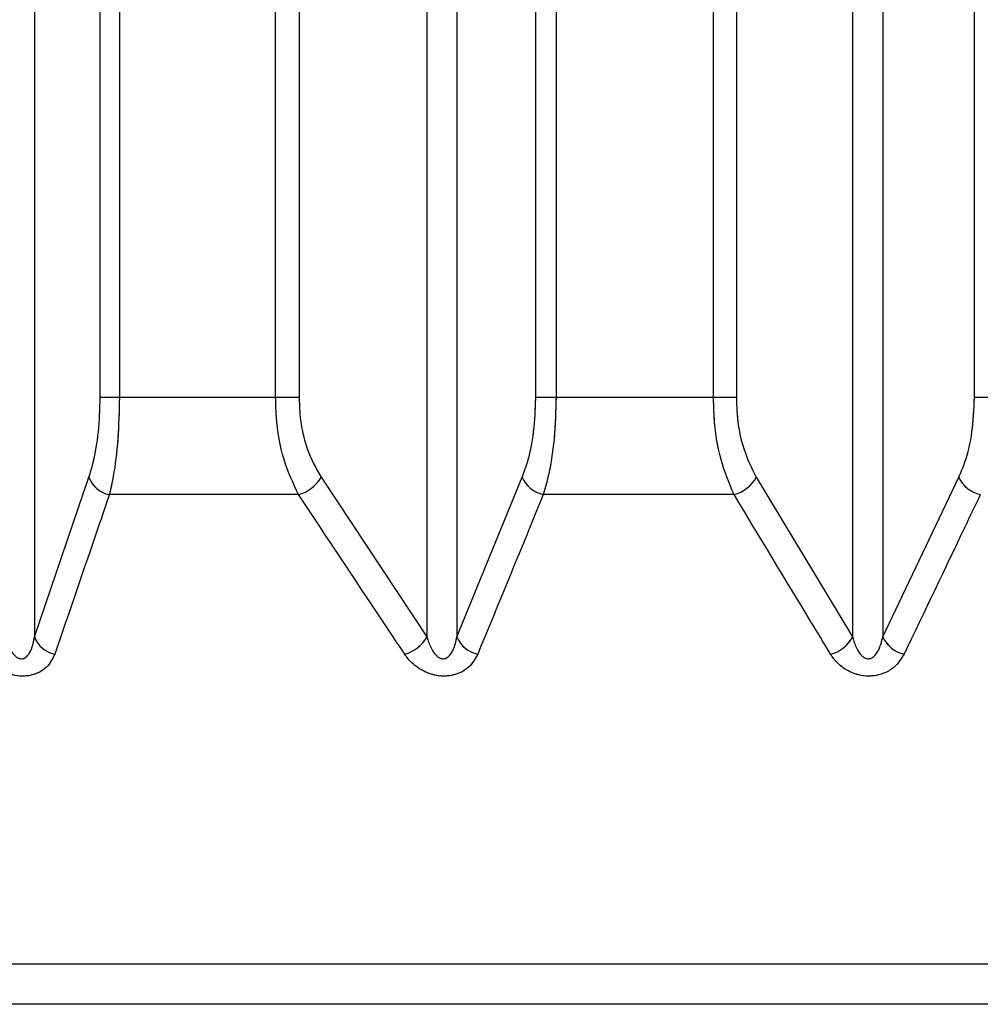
# Paper-space layout 'Dim Drawing' of a CAD drawing. Header units: inches. Extents: x 0.1 to 16.9, y 0.1 to 10.9.
# Tile 35 of 256: x 3.02741 to 3.02869, y 3.66797 to 3.66928. Entities that reach past the tile are written whole.
import ezdxf

# ---------------------------------------------------------------- set-up
doc = ezdxf.new("R2010")
doc.units = ezdxf.units.IN
doc.header["$MEASUREMENT"] = 0
doc.linetypes.add('PHANTOM', pattern=[0.49999999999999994, 0.25, -0.05, 0.05, -0.05, 0.05, -0.05])

psp = doc.layouts.new('Dim Drawing')

# ---------------------------------------------------------------- linework, layer by layer
at = {"color": 7, "linetype": 'Continuous', "lineweight": 25}
for p, q in [((3.027514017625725, 3.668777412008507), (3.027514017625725, 3.6731669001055)), ((3.027539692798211, 3.6731669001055), (3.027539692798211, 3.668777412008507)), ((3.027748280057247, 3.668777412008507), (3.027748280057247, 3.6731669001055)), ((3.027779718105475, 3.6731669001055), (3.027779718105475, 3.668777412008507)), ((3.028095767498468, 3.668777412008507), (3.028095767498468, 3.6731669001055)), ((3.028122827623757, 3.6731669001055), (3.028122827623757, 3.668777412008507)), ((3.028333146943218, 3.668777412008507), (3.028333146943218, 3.6731669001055)), ((3.028363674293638, 3.6731669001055), (3.028363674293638, 3.668777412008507)), ((3.028681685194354, 3.668777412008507), (3.028681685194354, 3.6731669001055)), ((3.027426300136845, 3.672910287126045), (3.027426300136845, 3.668457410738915)), ((3.027950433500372, 3.672910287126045), (3.027950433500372, 3.668457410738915)), ((3.027990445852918, 3.672910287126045), (3.027990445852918, 3.668457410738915)), ((3.028518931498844, 3.672910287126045), (3.028518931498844, 3.668457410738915)), ((3.028559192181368, 3.672910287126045), (3.028559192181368, 3.668457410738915)), ((3.027539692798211, 3.668777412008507), (3.027514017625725, 3.668777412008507)), ((3.027748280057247, 3.668777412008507), (3.027539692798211, 3.668777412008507)), ((3.027779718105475, 3.668777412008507), (3.027748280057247, 3.668777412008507)), ((3.028122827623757, 3.668777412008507), (3.028095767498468, 3.668777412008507)), ((3.028333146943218, 3.668777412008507), (3.028122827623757, 3.668777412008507)), ((3.028363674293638, 3.668777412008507), (3.028333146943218, 3.668777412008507)), ((3.028710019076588, 3.668777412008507), (3.028681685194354, 3.668777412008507)), ((3.027426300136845, 3.668457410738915), (3.02749900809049, 3.66867069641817)), ((3.027808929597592, 3.66867069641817), (3.027950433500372, 3.668457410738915)), ((3.027990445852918, 3.668457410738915), (3.028077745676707, 3.66867069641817)), ((3.028390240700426, 3.66867069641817), (3.028518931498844, 3.668457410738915)), ((3.028559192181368, 3.668457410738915), (3.028660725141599, 3.66867069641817)), ((3.02777897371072, 3.668647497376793), (3.027526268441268, 3.668647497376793)), ((3.028360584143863, 3.668647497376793), (3.028105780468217, 3.668647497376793)), ((3.037615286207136, 3.668020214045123), (3.020604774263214, 3.668020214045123)), ((3.037485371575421, 3.667966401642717), (3.020734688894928, 3.667966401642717))]:
    psp.add_line(p, q, dxfattribs=at)
at = {"color": 7, "linetype": 'PHANTOM', "lineweight": 18}
for p, q in [((3.027514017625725, 3.668777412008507), (3.027514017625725, 3.6731669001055)), ((3.027514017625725, 3.668777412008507), (3.027514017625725, 3.6731669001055)), ((3.027514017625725, 3.668777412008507), (3.027514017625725, 3.6731669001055)), ((3.027539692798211, 3.6731669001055), (3.027539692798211, 3.668777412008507)), ((3.027539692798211, 3.6731669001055), (3.027539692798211, 3.668777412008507)), ((3.027539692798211, 3.6731669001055), (3.027539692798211, 3.668777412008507)), ((3.027748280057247, 3.668777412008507), (3.027748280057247, 3.6731669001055)), ((3.027748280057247, 3.668777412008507), (3.027748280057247, 3.6731669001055)), ((3.027748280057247, 3.668777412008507), (3.027748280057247, 3.6731669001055)), ((3.027779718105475, 3.6731669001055), (3.027779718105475, 3.668777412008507)), ((3.027779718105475, 3.6731669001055), (3.027779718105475, 3.668777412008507)), ((3.027779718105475, 3.6731669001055), (3.027779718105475, 3.668777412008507)), ((3.028095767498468, 3.668777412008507), (3.028095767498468, 3.6731669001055)), ((3.028095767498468, 3.668777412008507), (3.028095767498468, 3.6731669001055)), ((3.028095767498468, 3.668777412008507), (3.028095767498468, 3.6731669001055)), ((3.028122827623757, 3.6731669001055), (3.028122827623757, 3.668777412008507)), ((3.028122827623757, 3.6731669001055), (3.028122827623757, 3.668777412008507)), ((3.028122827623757, 3.6731669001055), (3.028122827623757, 3.668777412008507)), ((3.028333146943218, 3.668777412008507), (3.028333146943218, 3.6731669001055)), ((3.028333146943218, 3.668777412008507), (3.028333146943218, 3.6731669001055)), ((3.028333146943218, 3.668777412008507), (3.028333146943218, 3.6731669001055)), ((3.028363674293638, 3.6731669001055), (3.028363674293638, 3.668777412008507)), ((3.028363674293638, 3.6731669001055), (3.028363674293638, 3.668777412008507)), ((3.028363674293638, 3.6731669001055), (3.028363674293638, 3.668777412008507)), ((3.028681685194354, 3.668777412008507), (3.028681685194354, 3.6731669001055)), ((3.028681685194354, 3.668777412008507), (3.028681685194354, 3.6731669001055)), ((3.028681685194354, 3.668777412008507), (3.028681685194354, 3.6731669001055)), ((3.027426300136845, 3.672910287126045), (3.027426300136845, 3.668457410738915)), ((3.027426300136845, 3.672910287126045), (3.027426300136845, 3.668457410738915)), ((3.027426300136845, 3.672910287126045), (3.027426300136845, 3.668457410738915)), ((3.027950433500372, 3.672910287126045), (3.027950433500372, 3.668457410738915)), ((3.027950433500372, 3.672910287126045), (3.027950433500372, 3.668457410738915)), ((3.027950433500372, 3.672910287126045), (3.027950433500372, 3.668457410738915)), ((3.027990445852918, 3.672910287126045), (3.027990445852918, 3.668457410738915)), ((3.027990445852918, 3.672910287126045), (3.027990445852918, 3.668457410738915)), ((3.027990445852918, 3.672910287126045), (3.027990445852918, 3.668457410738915)), ((3.028518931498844, 3.672910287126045), (3.028518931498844, 3.668457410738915)), ((3.028518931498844, 3.672910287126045), (3.028518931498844, 3.668457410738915)), ((3.028518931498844, 3.672910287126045), (3.028518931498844, 3.668457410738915)), ((3.028559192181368, 3.672910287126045), (3.028559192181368, 3.668457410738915)), ((3.028559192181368, 3.672910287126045), (3.028559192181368, 3.668457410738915)), ((3.028559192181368, 3.672910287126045), (3.028559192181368, 3.668457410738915)), ((3.027539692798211, 3.668777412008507), (3.027514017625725, 3.668777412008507)), ((3.027539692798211, 3.668777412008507), (3.027514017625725, 3.668777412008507)), ((3.027539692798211, 3.668777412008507), (3.027514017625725, 3.668777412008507)), ((3.027748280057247, 3.668777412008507), (3.027539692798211, 3.668777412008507)), ((3.027748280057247, 3.668777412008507), (3.027539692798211, 3.668777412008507)), ((3.027748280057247, 3.668777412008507), (3.027539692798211, 3.668777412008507)), ((3.027779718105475, 3.668777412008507), (3.027748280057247, 3.668777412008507)), ((3.027779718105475, 3.668777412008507), (3.027748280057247, 3.668777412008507)), ((3.027779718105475, 3.668777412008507), (3.027748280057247, 3.668777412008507)), ((3.028122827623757, 3.668777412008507), (3.028095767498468, 3.668777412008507)), ((3.028122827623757, 3.668777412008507), (3.028095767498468, 3.668777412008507)), ((3.028122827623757, 3.668777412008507), (3.028095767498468, 3.668777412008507)), ((3.028333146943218, 3.668777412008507), (3.028122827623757, 3.668777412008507)), ((3.028333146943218, 3.668777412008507), (3.028122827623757, 3.668777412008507)), ((3.028333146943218, 3.668777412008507), (3.028122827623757, 3.668777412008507)), ((3.028363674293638, 3.668777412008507), (3.028333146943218, 3.668777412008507)), ((3.028363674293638, 3.668777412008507), (3.028333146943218, 3.668777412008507)), ((3.028363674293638, 3.668777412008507), (3.028333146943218, 3.668777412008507)), ((3.028710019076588, 3.668777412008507), (3.028681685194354, 3.668777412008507)), ((3.028710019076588, 3.668777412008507), (3.028681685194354, 3.668777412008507)), ((3.028710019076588, 3.668777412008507), (3.028681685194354, 3.668777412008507)), ((3.027426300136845, 3.668457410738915), (3.02749900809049, 3.66867069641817)), ((3.027426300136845, 3.668457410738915), (3.02749900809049, 3.66867069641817)), ((3.027426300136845, 3.668457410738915), (3.02749900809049, 3.66867069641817)), ((3.027808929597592, 3.66867069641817), (3.027950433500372, 3.668457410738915)), ((3.027808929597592, 3.66867069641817), (3.027950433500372, 3.668457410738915)), ((3.027808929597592, 3.66867069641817), (3.027950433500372, 3.668457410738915)), ((3.027990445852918, 3.668457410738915), (3.028077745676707, 3.66867069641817)), ((3.027990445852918, 3.668457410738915), (3.028077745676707, 3.66867069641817)), ((3.027990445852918, 3.668457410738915), (3.028077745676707, 3.66867069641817)), ((3.028390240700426, 3.66867069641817), (3.028518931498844, 3.668457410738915)), ((3.028390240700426, 3.66867069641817), (3.028518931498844, 3.668457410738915)), ((3.028390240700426, 3.66867069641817), (3.028518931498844, 3.668457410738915)), ((3.028559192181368, 3.668457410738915), (3.028660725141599, 3.66867069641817)), ((3.028559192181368, 3.668457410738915), (3.028660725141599, 3.66867069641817)), ((3.028559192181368, 3.668457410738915), (3.028660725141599, 3.66867069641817)), ((3.02777897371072, 3.668647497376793), (3.027526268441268, 3.668647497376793)), ((3.02777897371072, 3.668647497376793), (3.027526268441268, 3.668647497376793)), ((3.02777897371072, 3.668647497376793), (3.027526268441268, 3.668647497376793)), ((3.028360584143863, 3.668647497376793), (3.028105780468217, 3.668647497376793)), ((3.028360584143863, 3.668647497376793), (3.028105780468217, 3.668647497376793)), ((3.028360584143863, 3.668647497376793), (3.028105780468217, 3.668647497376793)), ((3.037615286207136, 3.668020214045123), (3.020604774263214, 3.668020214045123)), ((3.037615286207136, 3.668020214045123), (3.020604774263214, 3.668020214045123)), ((3.037615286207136, 3.668020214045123), (3.020604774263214, 3.668020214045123)), ((3.037485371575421, 3.667966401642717), (3.020734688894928, 3.667966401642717)), ((3.037485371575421, 3.667966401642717), (3.020734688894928, 3.667966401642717)), ((3.037485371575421, 3.667966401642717), (3.020734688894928, 3.667966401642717))]:
    psp.add_line(p, q, dxfattribs=at)
at = {"color": 7, "linetype": 'Continuous', "lineweight": 25}
for centre, radius, start, end in [((3.027533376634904, 3.668683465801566), 3.666406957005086e-05, 200.3821836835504, 258.8210724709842), ((3.027765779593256, 3.66869547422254), 4.975803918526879e-05, 285.3767896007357, 330.1344871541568), ((3.02811384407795, 3.668685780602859), 3.91232309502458e-05, 202.6782431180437, 258.1056337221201), ((3.028348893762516, 3.66869299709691), 4.697754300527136e-05, 284.4094964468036, 331.6595727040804), ((3.028698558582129, 3.668688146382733), 4.166377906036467e-05, 204.7606273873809, 257.3284943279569), ((3.027460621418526, 3.668470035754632), 3.656967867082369e-05, 200.1959458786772, 258.410172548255), ((3.027907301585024, 3.668481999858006), 4.964863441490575e-05, 285.7348052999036, 330.3129223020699), ((3.028026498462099, 3.668472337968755), 3.902067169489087e-05, 202.4915216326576, 257.7089403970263), ((3.028477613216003, 3.668479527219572), 4.68651172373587e-05, 284.7749456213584, 331.8411460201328), ((3.028596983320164, 3.668474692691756), 4.155521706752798e-05, 204.5746997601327, 256.9439419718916)]:
    psp.add_arc(centre, radius, start, end, dxfattribs=at)
at = {"color": 7, "linetype": 'PHANTOM', "lineweight": 18}
for centre, radius, start, end in [((3.027533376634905, 3.668683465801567), 3.666406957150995e-05, 200.3821836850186, 258.8210724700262), ((3.027533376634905, 3.668683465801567), 3.666406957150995e-05, 200.3821836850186, 258.8210724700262), ((3.027533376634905, 3.668683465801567), 3.666406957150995e-05, 200.3821836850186, 258.8210724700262), ((3.027765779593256, 3.66869547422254), 4.975803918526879e-05, 285.3767896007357, 330.1344871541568), ((3.027765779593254, 3.668695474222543), 4.975803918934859e-05, 285.3767896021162, 330.134487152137), ((3.027765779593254, 3.668695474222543), 4.975803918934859e-05, 285.3767896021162, 330.134487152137), ((3.02811384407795, 3.668685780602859), 3.91232309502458e-05, 202.6782431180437, 258.1056337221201), ((3.02811384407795, 3.668685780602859), 3.91232309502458e-05, 202.6782431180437, 258.1056337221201), ((3.02811384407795, 3.668685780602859), 3.91232309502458e-05, 202.6782431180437, 258.1056337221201), ((3.028348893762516, 3.66869299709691), 4.697754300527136e-05, 284.4094964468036, 331.6595727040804), ((3.028348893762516, 3.66869299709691), 4.697754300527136e-05, 284.4094964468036, 331.6595727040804), ((3.028348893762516, 3.66869299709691), 4.697754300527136e-05, 284.4094964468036, 331.6595727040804), ((3.028698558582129, 3.668688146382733), 4.166377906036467e-05, 204.7606273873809, 257.3284943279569), ((3.028698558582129, 3.668688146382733), 4.166377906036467e-05, 204.7606273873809, 257.3284943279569), ((3.028698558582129, 3.668688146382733), 4.166377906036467e-05, 204.7606273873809, 257.3284943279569), ((3.027460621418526, 3.668470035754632), 3.656967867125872e-05, 200.1959458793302, 258.4101725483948), ((3.027460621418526, 3.668470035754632), 3.656967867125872e-05, 200.1959458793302, 258.4101725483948), ((3.027460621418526, 3.668470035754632), 3.656967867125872e-05, 200.1959458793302, 258.4101725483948), ((3.027907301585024, 3.668481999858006), 4.964863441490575e-05, 285.7348052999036, 330.3129223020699), ((3.027907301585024, 3.668481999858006), 4.964863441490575e-05, 285.7348052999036, 330.3129223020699), ((3.027907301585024, 3.668481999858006), 4.964863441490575e-05, 285.7348052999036, 330.3129223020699), ((3.028026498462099, 3.668472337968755), 3.902067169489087e-05, 202.4915216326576, 257.7089403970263), ((3.028026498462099, 3.668472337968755), 3.902067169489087e-05, 202.4915216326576, 257.7089403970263), ((3.028026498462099, 3.668472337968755), 3.902067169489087e-05, 202.4915216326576, 257.7089403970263), ((3.028477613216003, 3.668479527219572), 4.68651172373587e-05, 284.7749456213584, 331.8411460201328), ((3.028477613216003, 3.668479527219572), 4.68651172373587e-05, 284.7749456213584, 331.8411460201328), ((3.028477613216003, 3.668479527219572), 4.68651172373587e-05, 284.7749456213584, 331.8411460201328), ((3.028596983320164, 3.668474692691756), 4.155521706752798e-05, 204.5746997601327, 256.9439419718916), ((3.028596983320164, 3.668474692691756), 4.155521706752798e-05, 204.5746997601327, 256.9439419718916), ((3.028596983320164, 3.668474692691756), 4.155521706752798e-05, 204.5746997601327, 256.9439419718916)]:
    psp.add_arc(centre, radius, start, end, dxfattribs=at)
at = {"color": 7, "linetype": 'Continuous', "lineweight": 25}
for points, knots in [([(3.02749900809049, 3.66867069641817), (3.02750100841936, 3.668677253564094), (3.027506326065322, 3.66869468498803), (3.027512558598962, 3.668730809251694), (3.027513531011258, 3.668761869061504), (3.027514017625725, 3.668777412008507)], [0, 0, 0, 0, 0.2315050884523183, 0.6154298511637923, 1, 1, 1, 1]), ([(3.027539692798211, 3.668777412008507), (3.02753925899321, 3.668758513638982), (3.027538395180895, 3.668720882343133), (3.027532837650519, 3.668676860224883), (3.027528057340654, 3.668655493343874), (3.027526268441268, 3.668647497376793)], [0, 0, 0, 0, 0.38699354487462, 0.7705992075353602, 1, 1, 1, 1]), ([(3.02777897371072, 3.668647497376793), (3.027771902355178, 3.66866239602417), (3.027757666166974, 3.668692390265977), (3.0277492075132, 3.668740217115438), (3.027748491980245, 3.668768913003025), (3.027748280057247, 3.668777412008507)], [0, 0, 0, 0, 0.4099050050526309, 0.8252285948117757, 1, 1, 1, 1]), ([(3.027779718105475, 3.668777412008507), (3.027779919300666, 3.668770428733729), (3.027780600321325, 3.668746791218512), (3.027788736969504, 3.668707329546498), (3.027802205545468, 3.668682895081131), (3.027808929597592, 3.66867069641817)], [0, 0, 0, 0, 0.1735354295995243, 0.5873958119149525, 1, 1, 1, 1]), ([(3.028077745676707, 3.66867069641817), (3.02808014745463, 3.668677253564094), (3.028086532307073, 3.66869468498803), (3.028094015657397, 3.668730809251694), (3.028095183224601, 3.668761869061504), (3.028095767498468, 3.668777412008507)], [0, 0, 0, 0, 0.2315050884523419, 0.6154298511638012, 1, 1, 1, 1]), ([(3.028122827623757, 3.668777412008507), (3.028122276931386, 3.668758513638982), (3.028121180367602, 3.668720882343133), (3.028114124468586, 3.668676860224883), (3.028108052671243, 3.668655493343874), (3.028105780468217, 3.668647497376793)], [0, 0, 0, 0, 0.3869935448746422, 0.7705992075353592, 0.9999999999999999, 0.9999999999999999, 0.9999999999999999, 0.9999999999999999]), ([(3.028360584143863, 3.668647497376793), (3.028354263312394, 3.66866239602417), (3.028341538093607, 3.668692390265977), (3.028333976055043, 3.668740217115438), (3.028333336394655, 3.668768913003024), (3.028333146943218, 3.668777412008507)], [0, 0, 0, 0, 0.4099050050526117, 0.8252285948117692, 1, 1, 1, 1]), ([(3.028363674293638, 3.668777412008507), (3.028363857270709, 3.668770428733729), (3.028364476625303, 3.668746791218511), (3.028371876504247, 3.668707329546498), (3.028384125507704, 3.668682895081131), (3.028390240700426, 3.66867069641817)], [0, 0, 0, 0, 0.1735354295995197, 0.5873958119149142, 1, 1, 1, 1]), ([(3.028660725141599, 3.66867069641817), (3.028663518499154, 3.668677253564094), (3.02867094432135, 3.66869468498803), (3.028679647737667, 3.668730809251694), (3.028681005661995, 3.668761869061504), (3.028681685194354, 3.668777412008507)], [0, 0, 0, 0, 0.2315050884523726, 0.6154298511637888, 1, 1, 1, 1]), ([(3.027526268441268, 3.668647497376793), (3.027521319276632, 3.668632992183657), (3.027497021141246, 3.668561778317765), (3.027472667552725, 3.668490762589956), (3.027453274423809, 3.668434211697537)], [0, 0, 0, 0, 0.203684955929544, 1, 1, 1, 1]), ([(3.027920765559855, 3.668434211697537), (3.027911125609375, 3.668448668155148), (3.027863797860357, 3.668519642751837), (3.027816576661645, 3.668590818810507), (3.02777897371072, 3.668647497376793)], [0, 0, 0, 0, 0.2036849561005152, 1, 1, 1, 1]), ([(3.028105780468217, 3.668647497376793), (3.028099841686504, 3.668632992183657), (3.02807068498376, 3.668561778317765), (3.028041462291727, 3.668490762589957), (3.028018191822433, 3.668434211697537)], [0, 0, 0, 0, 0.2036849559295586, 1, 1, 1, 1]), ([(3.028489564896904, 3.668434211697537), (3.028480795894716, 3.668448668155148), (3.028437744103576, 3.668519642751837), (3.028394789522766, 3.668590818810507), (3.028360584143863, 3.668647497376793)], [0, 0, 0, 0, 0.2036849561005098, 1, 1, 1, 1]), ([(3.02868941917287, 3.668647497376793), (3.028682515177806, 3.668632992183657), (3.02864861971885, 3.668561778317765), (3.028614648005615, 3.668490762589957), (3.028587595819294, 3.668434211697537)], [0, 0, 0, 0, 0.2036849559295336, 1, 1, 1, 1]), ([(3.027386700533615, 3.668457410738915), (3.027387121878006, 3.668456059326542), (3.027389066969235, 3.668449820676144), (3.027392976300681, 3.668440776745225), (3.027398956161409, 3.668432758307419), (3.027403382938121, 3.668429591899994), (3.027406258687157, 3.668428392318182), (3.027409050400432, 3.668427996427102), (3.02741203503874, 3.668428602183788), (3.027414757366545, 3.668430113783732), (3.027418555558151, 3.668433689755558), (3.027423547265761, 3.668442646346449), (3.027425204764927, 3.668451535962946), (3.027426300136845, 3.668457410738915)], [0, 0, 0, 0, 0.05649002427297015, 0.2607801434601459, 0.3867306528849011, 0.4358741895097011, 0.4646030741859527, 0.5036756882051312, 0.5409810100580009, 0.5816903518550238, 0.6276471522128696, 0.7539275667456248, 1, 1, 1, 1]), ([(3.027950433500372, 3.668457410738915), (3.027950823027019, 3.668456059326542), (3.027952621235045, 3.668449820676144), (3.027956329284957, 3.668440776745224), (3.027962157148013, 3.66843275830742), (3.027966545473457, 3.668429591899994), (3.027969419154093, 3.668428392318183), (3.027972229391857, 3.668427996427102), (3.027975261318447, 3.668428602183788), (3.027978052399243, 3.668430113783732), (3.027981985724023, 3.668433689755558), (3.027987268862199, 3.668442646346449), (3.027989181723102, 3.668451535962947), (3.027990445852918, 3.668457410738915)], [0, 0, 0, 0, 0.05649002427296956, 0.2607801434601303, 0.3867306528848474, 0.4358741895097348, 0.4646030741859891, 0.5036756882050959, 0.5409810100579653, 0.5816903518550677, 0.6276471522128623, 0.7539275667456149, 1, 1, 1, 1]), ([(3.028518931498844, 3.668457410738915), (3.0285192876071, 3.668456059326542), (3.028520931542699, 3.668449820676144), (3.028524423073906, 3.668440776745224), (3.028530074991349, 3.66843275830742), (3.028534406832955, 3.668429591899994), (3.028537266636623, 3.668428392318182), (3.028540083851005, 3.668427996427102), (3.028543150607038, 3.668428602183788), (3.028545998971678, 3.668430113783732), (3.028550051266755, 3.668433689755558), (3.02855560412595, 3.668442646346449), (3.028557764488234, 3.668451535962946), (3.028559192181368, 3.668457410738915)], [0, 0, 0, 0, 0.05649002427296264, 0.2607801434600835, 0.3867306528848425, 0.4358741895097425, 0.4646030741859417, 0.5036756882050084, 0.5409810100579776, 0.5816903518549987, 0.6276471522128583, 0.7539275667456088, 1, 1, 1, 1]), ([(3.027453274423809, 3.668434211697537), (3.027450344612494, 3.668428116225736), (3.027445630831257, 3.668418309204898), (3.027431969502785, 3.66840900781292), (3.027418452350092, 3.668404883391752), (3.027404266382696, 3.668404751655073), (3.027389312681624, 3.668408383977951), (3.027373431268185, 3.668416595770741), (3.027362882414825, 3.668426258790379), (3.027357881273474, 3.668432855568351), (3.027356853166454, 3.668434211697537)], [0, 0, 0, 0, 0.2086143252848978, 0.3356401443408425, 0.4424206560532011, 0.5496604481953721, 0.6478447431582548, 0.7774633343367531, 0.9542521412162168, 1, 1, 1, 1]), ([(3.028018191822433, 3.668434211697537), (3.028014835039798, 3.668428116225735), (3.028009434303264, 3.668418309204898), (3.027995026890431, 3.66840900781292), (3.027981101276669, 3.668404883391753), (3.027966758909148, 3.668404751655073), (3.027951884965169, 3.668408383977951), (3.027936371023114, 3.668416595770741), (3.027926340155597, 3.668426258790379), (3.02792171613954, 3.668432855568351), (3.027920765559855, 3.668434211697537)], [0, 0, 0, 0, 0.2086143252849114, 0.3356401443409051, 0.4424206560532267, 0.5496604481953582, 0.6478447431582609, 0.7774633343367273, 0.9542521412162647, 1, 1, 1, 1]), ([(3.028587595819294, 3.668434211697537), (3.028583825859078, 3.668428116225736), (3.028577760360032, 3.668418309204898), (3.028562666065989, 3.668409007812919), (3.028548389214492, 3.668404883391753), (3.028533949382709, 3.668404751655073), (3.028519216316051, 3.668408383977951), (3.028504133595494, 3.668416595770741), (3.028494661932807, 3.668426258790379), (3.028490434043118, 3.668432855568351), (3.028489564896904, 3.668434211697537)], [0, 0, 0, 0, 0.2086143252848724, 0.3356401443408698, 0.4424206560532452, 0.5496604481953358, 0.6478447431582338, 0.7774633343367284, 0.9542521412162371, 0.9999999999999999, 0.9999999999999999, 0.9999999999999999, 0.9999999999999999])]:
    psp.add_open_spline(points, degree=3, knots=knots, dxfattribs=at)
at = {"color": 7, "linetype": 'PHANTOM', "lineweight": 18}
for points, knots in [([(3.02749900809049, 3.66867069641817), (3.02750100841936, 3.668677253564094), (3.027506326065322, 3.66869468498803), (3.027512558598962, 3.668730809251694), (3.027513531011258, 3.668761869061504), (3.027514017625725, 3.668777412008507)], [0, 0, 0, 0, 0.2315050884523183, 0.6154298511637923, 1, 1, 1, 1]), ([(3.02749900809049, 3.66867069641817), (3.02750100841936, 3.668677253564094), (3.027506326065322, 3.66869468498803), (3.027512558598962, 3.668730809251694), (3.027513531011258, 3.668761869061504), (3.027514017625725, 3.668777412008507)], [0, 0, 0, 0, 0.2315050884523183, 0.6154298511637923, 1, 1, 1, 1]), ([(3.02749900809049, 3.66867069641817), (3.02750100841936, 3.668677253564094), (3.027506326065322, 3.66869468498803), (3.027512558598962, 3.668730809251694), (3.027513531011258, 3.668761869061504), (3.027514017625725, 3.668777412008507)], [0, 0, 0, 0, 0.2315050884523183, 0.6154298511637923, 1, 1, 1, 1]), ([(3.027539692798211, 3.668777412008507), (3.02753925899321, 3.668758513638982), (3.027538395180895, 3.668720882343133), (3.027532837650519, 3.668676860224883), (3.027528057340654, 3.668655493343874), (3.027526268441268, 3.668647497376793)], [0, 0, 0, 0, 0.38699354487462, 0.7705992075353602, 1, 1, 1, 1]), ([(3.027539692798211, 3.668777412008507), (3.02753925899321, 3.668758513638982), (3.027538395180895, 3.668720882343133), (3.027532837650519, 3.668676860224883), (3.027528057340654, 3.668655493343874), (3.027526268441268, 3.668647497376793)], [0, 0, 0, 0, 0.38699354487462, 0.7705992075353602, 1, 1, 1, 1]), ([(3.027539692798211, 3.668777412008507), (3.02753925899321, 3.668758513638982), (3.027538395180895, 3.668720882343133), (3.027532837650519, 3.668676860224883), (3.027528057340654, 3.668655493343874), (3.027526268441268, 3.668647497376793)], [0, 0, 0, 0, 0.38699354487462, 0.7705992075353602, 1, 1, 1, 1]), ([(3.02777897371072, 3.668647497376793), (3.027771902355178, 3.66866239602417), (3.027757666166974, 3.668692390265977), (3.0277492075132, 3.668740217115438), (3.027748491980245, 3.668768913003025), (3.027748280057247, 3.668777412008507)], [0, 0, 0, 0, 0.4099050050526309, 0.8252285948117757, 1, 1, 1, 1]), ([(3.02777897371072, 3.668647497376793), (3.027771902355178, 3.66866239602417), (3.027757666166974, 3.668692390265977), (3.0277492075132, 3.668740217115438), (3.027748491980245, 3.668768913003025), (3.027748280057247, 3.668777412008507)], [0, 0, 0, 0, 0.4099050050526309, 0.8252285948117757, 1, 1, 1, 1]), ([(3.02777897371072, 3.668647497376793), (3.027771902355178, 3.66866239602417), (3.027757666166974, 3.668692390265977), (3.0277492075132, 3.668740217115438), (3.027748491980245, 3.668768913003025), (3.027748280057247, 3.668777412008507)], [0, 0, 0, 0, 0.4099050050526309, 0.8252285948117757, 1, 1, 1, 1]), ([(3.027779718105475, 3.668777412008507), (3.027779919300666, 3.668770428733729), (3.027780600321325, 3.668746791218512), (3.027788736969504, 3.668707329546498), (3.027802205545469, 3.668682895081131), (3.027808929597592, 3.66867069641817)], [0, 0, 0, 0, 0.1735354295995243, 0.5873958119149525, 1, 1, 1, 1]), ([(3.027779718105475, 3.668777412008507), (3.027779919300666, 3.668770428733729), (3.027780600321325, 3.668746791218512), (3.027788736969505, 3.668707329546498), (3.027802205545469, 3.668682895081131), (3.027808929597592, 3.66867069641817)], [0, 0, 0, 0, 0.1735354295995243, 0.5873958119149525, 1, 1, 1, 1]), ([(3.027779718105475, 3.668777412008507), (3.027779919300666, 3.668770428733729), (3.027780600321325, 3.668746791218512), (3.027788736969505, 3.668707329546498), (3.027802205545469, 3.668682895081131), (3.027808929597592, 3.66867069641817)], [0, 0, 0, 0, 0.1735354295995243, 0.5873958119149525, 1, 1, 1, 1]), ([(3.028077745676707, 3.66867069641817), (3.02808014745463, 3.668677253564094), (3.028086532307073, 3.66869468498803), (3.028094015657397, 3.668730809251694), (3.028095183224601, 3.668761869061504), (3.028095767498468, 3.668777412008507)], [0, 0, 0, 0, 0.2315050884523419, 0.6154298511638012, 1, 1, 1, 1]), ([(3.028077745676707, 3.66867069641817), (3.02808014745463, 3.668677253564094), (3.028086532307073, 3.66869468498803), (3.028094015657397, 3.668730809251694), (3.028095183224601, 3.668761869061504), (3.028095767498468, 3.668777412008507)], [0, 0, 0, 0, 0.2315050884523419, 0.6154298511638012, 1, 1, 1, 1]), ([(3.028077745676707, 3.66867069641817), (3.02808014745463, 3.668677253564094), (3.028086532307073, 3.66869468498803), (3.028094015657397, 3.668730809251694), (3.028095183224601, 3.668761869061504), (3.028095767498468, 3.668777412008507)], [0, 0, 0, 0, 0.2315050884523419, 0.6154298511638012, 1, 1, 1, 1]), ([(3.028122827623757, 3.668777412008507), (3.028122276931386, 3.668758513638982), (3.028121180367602, 3.668720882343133), (3.028114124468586, 3.668676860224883), (3.028108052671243, 3.668655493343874), (3.028105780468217, 3.668647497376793)], [0, 0, 0, 0, 0.3869935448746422, 0.7705992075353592, 0.9999999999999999, 0.9999999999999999, 0.9999999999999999, 0.9999999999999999]), ([(3.028122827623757, 3.668777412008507), (3.028122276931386, 3.668758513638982), (3.028121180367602, 3.668720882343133), (3.028114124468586, 3.668676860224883), (3.028108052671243, 3.668655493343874), (3.028105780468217, 3.668647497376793)], [0, 0, 0, 0, 0.3869935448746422, 0.7705992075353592, 0.9999999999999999, 0.9999999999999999, 0.9999999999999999, 0.9999999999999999]), ([(3.028122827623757, 3.668777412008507), (3.028122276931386, 3.668758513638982), (3.028121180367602, 3.668720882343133), (3.028114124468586, 3.668676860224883), (3.028108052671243, 3.668655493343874), (3.028105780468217, 3.668647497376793)], [0, 0, 0, 0, 0.3869935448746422, 0.7705992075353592, 0.9999999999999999, 0.9999999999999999, 0.9999999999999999, 0.9999999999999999]), ([(3.028360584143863, 3.668647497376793), (3.028354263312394, 3.66866239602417), (3.028341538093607, 3.668692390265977), (3.028333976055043, 3.668740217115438), (3.028333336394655, 3.668768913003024), (3.028333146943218, 3.668777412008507)], [0, 0, 0, 0, 0.4099050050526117, 0.8252285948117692, 1, 1, 1, 1]), ([(3.028360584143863, 3.668647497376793), (3.028354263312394, 3.66866239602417), (3.028341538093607, 3.668692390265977), (3.028333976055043, 3.668740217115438), (3.028333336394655, 3.668768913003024), (3.028333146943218, 3.668777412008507)], [0, 0, 0, 0, 0.4099050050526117, 0.8252285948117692, 1, 1, 1, 1]), ([(3.028360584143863, 3.668647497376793), (3.028354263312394, 3.66866239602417), (3.028341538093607, 3.668692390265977), (3.028333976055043, 3.668740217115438), (3.028333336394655, 3.668768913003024), (3.028333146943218, 3.668777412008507)], [0, 0, 0, 0, 0.4099050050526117, 0.8252285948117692, 1, 1, 1, 1]), ([(3.028363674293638, 3.668777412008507), (3.028363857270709, 3.668770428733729), (3.028364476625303, 3.668746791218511), (3.028371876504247, 3.668707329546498), (3.028384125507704, 3.668682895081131), (3.028390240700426, 3.66867069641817)], [0, 0, 0, 0, 0.1735354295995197, 0.5873958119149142, 1, 1, 1, 1]), ([(3.028363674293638, 3.668777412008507), (3.028363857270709, 3.668770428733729), (3.028364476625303, 3.668746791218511), (3.028371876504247, 3.668707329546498), (3.028384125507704, 3.668682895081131), (3.028390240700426, 3.66867069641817)], [0, 0, 0, 0, 0.1735354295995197, 0.5873958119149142, 1, 1, 1, 1]), ([(3.028363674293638, 3.668777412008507), (3.028363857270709, 3.668770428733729), (3.028364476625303, 3.668746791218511), (3.028371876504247, 3.668707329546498), (3.028384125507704, 3.668682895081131), (3.028390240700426, 3.66867069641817)], [0, 0, 0, 0, 0.1735354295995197, 0.5873958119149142, 1, 1, 1, 1]), ([(3.028660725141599, 3.66867069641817), (3.028663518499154, 3.668677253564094), (3.02867094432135, 3.66869468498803), (3.028679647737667, 3.668730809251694), (3.028681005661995, 3.668761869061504), (3.028681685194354, 3.668777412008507)], [0, 0, 0, 0, 0.2315050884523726, 0.6154298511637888, 1, 1, 1, 1]), ([(3.028660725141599, 3.66867069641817), (3.028663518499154, 3.668677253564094), (3.02867094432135, 3.66869468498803), (3.028679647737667, 3.668730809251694), (3.028681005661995, 3.668761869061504), (3.028681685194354, 3.668777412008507)], [0, 0, 0, 0, 0.2315050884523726, 0.6154298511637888, 1, 1, 1, 1]), ([(3.028660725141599, 3.66867069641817), (3.028663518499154, 3.668677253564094), (3.02867094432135, 3.66869468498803), (3.028679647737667, 3.668730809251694), (3.028681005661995, 3.668761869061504), (3.028681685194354, 3.668777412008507)], [0, 0, 0, 0, 0.2315050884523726, 0.6154298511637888, 1, 1, 1, 1]), ([(3.027526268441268, 3.668647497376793), (3.027521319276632, 3.668632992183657), (3.027497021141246, 3.668561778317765), (3.027472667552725, 3.668490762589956), (3.027453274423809, 3.668434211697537)], [0, 0, 0, 0, 0.203684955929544, 1, 1, 1, 1]), ([(3.027526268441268, 3.668647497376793), (3.027521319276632, 3.668632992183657), (3.027497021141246, 3.668561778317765), (3.027472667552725, 3.668490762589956), (3.027453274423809, 3.668434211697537)], [0, 0, 0, 0, 0.203684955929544, 1, 1, 1, 1]), ([(3.027526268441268, 3.668647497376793), (3.027521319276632, 3.668632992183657), (3.027497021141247, 3.668561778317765), (3.027472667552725, 3.668490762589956), (3.027453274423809, 3.668434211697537)], [0, 0, 0, 0, 0.203684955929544, 1, 1, 1, 1]), ([(3.027920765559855, 3.668434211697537), (3.027911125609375, 3.668448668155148), (3.027863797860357, 3.668519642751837), (3.027816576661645, 3.668590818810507), (3.02777897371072, 3.668647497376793)], [0, 0, 0, 0, 0.2036849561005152, 1, 1, 1, 1]), ([(3.027920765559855, 3.668434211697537), (3.027911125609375, 3.668448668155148), (3.027863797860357, 3.668519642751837), (3.027816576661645, 3.668590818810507), (3.02777897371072, 3.668647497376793)], [0, 0, 0, 0, 0.2036849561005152, 1, 1, 1, 1]), ([(3.027920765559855, 3.668434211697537), (3.027911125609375, 3.668448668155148), (3.027863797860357, 3.668519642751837), (3.027816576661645, 3.668590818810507), (3.02777897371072, 3.668647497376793)], [0, 0, 0, 0, 0.2036849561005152, 1, 1, 1, 1]), ([(3.028105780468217, 3.668647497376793), (3.028099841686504, 3.668632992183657), (3.02807068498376, 3.668561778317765), (3.028041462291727, 3.668490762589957), (3.028018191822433, 3.668434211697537)], [0, 0, 0, 0, 0.2036849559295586, 1, 1, 1, 1]), ([(3.028105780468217, 3.668647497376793), (3.028099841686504, 3.668632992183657), (3.02807068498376, 3.668561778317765), (3.028041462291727, 3.668490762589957), (3.028018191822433, 3.668434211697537)], [0, 0, 0, 0, 0.2036849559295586, 1, 1, 1, 1]), ([(3.028105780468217, 3.668647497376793), (3.028099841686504, 3.668632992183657), (3.02807068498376, 3.668561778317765), (3.028041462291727, 3.668490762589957), (3.028018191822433, 3.668434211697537)], [0, 0, 0, 0, 0.2036849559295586, 1, 1, 1, 1]), ([(3.028489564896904, 3.668434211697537), (3.028480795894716, 3.668448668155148), (3.028437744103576, 3.668519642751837), (3.028394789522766, 3.668590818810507), (3.028360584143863, 3.668647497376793)], [0, 0, 0, 0, 0.2036849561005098, 1, 1, 1, 1]), ([(3.028489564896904, 3.668434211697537), (3.028480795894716, 3.668448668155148), (3.028437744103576, 3.668519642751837), (3.028394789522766, 3.668590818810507), (3.028360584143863, 3.668647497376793)], [0, 0, 0, 0, 0.2036849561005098, 1, 1, 1, 1]), ([(3.028489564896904, 3.668434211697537), (3.028480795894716, 3.668448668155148), (3.028437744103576, 3.668519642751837), (3.028394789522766, 3.668590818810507), (3.028360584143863, 3.668647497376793)], [0, 0, 0, 0, 0.2036849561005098, 1, 1, 1, 1]), ([(3.02868941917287, 3.668647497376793), (3.028682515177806, 3.668632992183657), (3.02864861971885, 3.668561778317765), (3.028614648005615, 3.668490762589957), (3.028587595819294, 3.668434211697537)], [0, 0, 0, 0, 0.2036849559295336, 1, 1, 1, 1]), ([(3.02868941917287, 3.668647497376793), (3.028682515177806, 3.668632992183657), (3.02864861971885, 3.668561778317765), (3.028614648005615, 3.668490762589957), (3.028587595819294, 3.668434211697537)], [0, 0, 0, 0, 0.2036849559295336, 1, 1, 1, 1]), ([(3.02868941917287, 3.668647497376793), (3.028682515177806, 3.668632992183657), (3.02864861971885, 3.668561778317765), (3.028614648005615, 3.668490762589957), (3.028587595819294, 3.668434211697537)], [0, 0, 0, 0, 0.2036849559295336, 1, 1, 1, 1]), ([(3.027386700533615, 3.668457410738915), (3.027387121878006, 3.668456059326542), (3.027389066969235, 3.668449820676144), (3.027392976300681, 3.668440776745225), (3.027398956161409, 3.668432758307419), (3.027403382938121, 3.668429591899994), (3.027406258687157, 3.668428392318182), (3.027409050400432, 3.668427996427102), (3.02741203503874, 3.668428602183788), (3.027414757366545, 3.668430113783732), (3.027418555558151, 3.668433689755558), (3.027423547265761, 3.668442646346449), (3.027425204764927, 3.668451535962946), (3.027426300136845, 3.668457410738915)], [0, 0, 0, 0, 0.05649002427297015, 0.2607801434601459, 0.3867306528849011, 0.4358741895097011, 0.4646030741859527, 0.5036756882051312, 0.5409810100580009, 0.5816903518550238, 0.6276471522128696, 0.7539275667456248, 1, 1, 1, 1]), ([(3.027386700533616, 3.668457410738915), (3.027387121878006, 3.668456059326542), (3.027389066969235, 3.668449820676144), (3.027392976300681, 3.668440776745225), (3.027398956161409, 3.668432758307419), (3.027403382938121, 3.668429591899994), (3.027406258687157, 3.668428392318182), (3.027409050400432, 3.668427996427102), (3.02741203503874, 3.668428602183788), (3.027414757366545, 3.668430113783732), (3.027418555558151, 3.668433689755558), (3.027423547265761, 3.668442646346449), (3.027425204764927, 3.668451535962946), (3.027426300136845, 3.668457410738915)], [0, 0, 0, 0, 0.05649002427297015, 0.2607801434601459, 0.3867306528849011, 0.4358741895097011, 0.4646030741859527, 0.5036756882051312, 0.5409810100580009, 0.5816903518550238, 0.6276471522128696, 0.7539275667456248, 1, 1, 1, 1]), ([(3.027386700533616, 3.668457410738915), (3.027387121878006, 3.668456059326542), (3.027389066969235, 3.668449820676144), (3.027392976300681, 3.668440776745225), (3.027398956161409, 3.668432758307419), (3.027403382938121, 3.668429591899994), (3.027406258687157, 3.668428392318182), (3.027409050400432, 3.668427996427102), (3.02741203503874, 3.668428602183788), (3.027414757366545, 3.668430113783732), (3.027418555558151, 3.668433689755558), (3.027423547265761, 3.668442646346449), (3.027425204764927, 3.668451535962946), (3.027426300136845, 3.668457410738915)], [0, 0, 0, 0, 0.05649002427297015, 0.2607801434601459, 0.3867306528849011, 0.4358741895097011, 0.4646030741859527, 0.5036756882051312, 0.5409810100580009, 0.5816903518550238, 0.6276471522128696, 0.7539275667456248, 1, 1, 1, 1]), ([(3.027950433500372, 3.668457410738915), (3.027950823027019, 3.668456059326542), (3.027952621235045, 3.668449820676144), (3.027956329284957, 3.668440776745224), (3.027962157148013, 3.66843275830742), (3.027966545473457, 3.668429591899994), (3.027969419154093, 3.668428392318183), (3.027972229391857, 3.668427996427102), (3.027975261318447, 3.668428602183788), (3.027978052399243, 3.668430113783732), (3.027981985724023, 3.668433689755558), (3.027987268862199, 3.668442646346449), (3.027989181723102, 3.668451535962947), (3.027990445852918, 3.668457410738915)], [0, 0, 0, 0, 0.05649002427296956, 0.2607801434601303, 0.3867306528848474, 0.4358741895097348, 0.4646030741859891, 0.5036756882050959, 0.5409810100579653, 0.5816903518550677, 0.6276471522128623, 0.7539275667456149, 1, 1, 1, 1]), ([(3.027950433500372, 3.668457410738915), (3.027950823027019, 3.668456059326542), (3.027952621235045, 3.668449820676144), (3.027956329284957, 3.668440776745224), (3.027962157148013, 3.66843275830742), (3.027966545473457, 3.668429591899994), (3.027969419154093, 3.668428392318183), (3.027972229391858, 3.668427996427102), (3.027975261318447, 3.668428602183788), (3.027978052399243, 3.668430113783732), (3.027981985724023, 3.668433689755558), (3.027987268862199, 3.668442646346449), (3.027989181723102, 3.668451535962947), (3.027990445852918, 3.668457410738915)], [0, 0, 0, 0, 0.05649002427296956, 0.2607801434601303, 0.3867306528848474, 0.4358741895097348, 0.4646030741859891, 0.5036756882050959, 0.5409810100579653, 0.5816903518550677, 0.6276471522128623, 0.7539275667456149, 1, 1, 1, 1]), ([(3.027950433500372, 3.668457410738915), (3.027950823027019, 3.668456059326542), (3.027952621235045, 3.668449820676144), (3.027956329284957, 3.668440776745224), (3.027962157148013, 3.66843275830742), (3.027966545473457, 3.668429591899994), (3.027969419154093, 3.668428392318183), (3.027972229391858, 3.668427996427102), (3.027975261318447, 3.668428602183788), (3.027978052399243, 3.668430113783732), (3.027981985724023, 3.668433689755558), (3.027987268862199, 3.668442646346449), (3.027989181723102, 3.668451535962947), (3.027990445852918, 3.668457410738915)], [0, 0, 0, 0, 0.05649002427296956, 0.2607801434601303, 0.3867306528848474, 0.4358741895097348, 0.4646030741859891, 0.5036756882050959, 0.5409810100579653, 0.5816903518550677, 0.6276471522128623, 0.7539275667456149, 1, 1, 1, 1]), ([(3.028518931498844, 3.668457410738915), (3.0285192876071, 3.668456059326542), (3.028520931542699, 3.668449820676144), (3.028524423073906, 3.668440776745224), (3.028530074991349, 3.66843275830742), (3.028534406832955, 3.668429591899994), (3.028537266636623, 3.668428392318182), (3.028540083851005, 3.668427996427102), (3.028543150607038, 3.668428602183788), (3.028545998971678, 3.668430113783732), (3.028550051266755, 3.668433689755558), (3.02855560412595, 3.668442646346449), (3.028557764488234, 3.668451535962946), (3.028559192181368, 3.668457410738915)], [0, 0, 0, 0, 0.05649002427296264, 0.2607801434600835, 0.3867306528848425, 0.4358741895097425, 0.4646030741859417, 0.5036756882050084, 0.5409810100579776, 0.5816903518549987, 0.6276471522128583, 0.7539275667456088, 1, 1, 1, 1]), ([(3.028518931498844, 3.668457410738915), (3.0285192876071, 3.668456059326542), (3.028520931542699, 3.668449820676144), (3.028524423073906, 3.668440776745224), (3.028530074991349, 3.66843275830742), (3.028534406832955, 3.668429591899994), (3.028537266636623, 3.668428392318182), (3.028540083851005, 3.668427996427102), (3.028543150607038, 3.668428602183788), (3.028545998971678, 3.668430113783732), (3.028550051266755, 3.668433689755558), (3.02855560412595, 3.668442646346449), (3.028557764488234, 3.668451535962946), (3.028559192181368, 3.668457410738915)], [0, 0, 0, 0, 0.05649002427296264, 0.2607801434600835, 0.3867306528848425, 0.4358741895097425, 0.4646030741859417, 0.5036756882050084, 0.5409810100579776, 0.5816903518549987, 0.6276471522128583, 0.7539275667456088, 1, 1, 1, 1]), ([(3.028518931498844, 3.668457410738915), (3.0285192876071, 3.668456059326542), (3.028520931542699, 3.668449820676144), (3.028524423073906, 3.668440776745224), (3.028530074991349, 3.66843275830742), (3.028534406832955, 3.668429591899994), (3.028537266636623, 3.668428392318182), (3.028540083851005, 3.668427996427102), (3.028543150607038, 3.668428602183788), (3.028545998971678, 3.668430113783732), (3.028550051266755, 3.668433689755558), (3.02855560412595, 3.668442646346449), (3.028557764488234, 3.668451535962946), (3.028559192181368, 3.668457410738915)], [0, 0, 0, 0, 0.05649002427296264, 0.2607801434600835, 0.3867306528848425, 0.4358741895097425, 0.4646030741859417, 0.5036756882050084, 0.5409810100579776, 0.5816903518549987, 0.6276471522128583, 0.7539275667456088, 1, 1, 1, 1]), ([(3.027453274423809, 3.668434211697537), (3.027450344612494, 3.668428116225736), (3.027445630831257, 3.668418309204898), (3.027431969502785, 3.66840900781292), (3.027418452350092, 3.668404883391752), (3.027404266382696, 3.668404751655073), (3.027389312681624, 3.668408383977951), (3.027373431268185, 3.668416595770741), (3.027362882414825, 3.668426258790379), (3.027357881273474, 3.668432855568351), (3.027356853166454, 3.668434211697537)], [0, 0, 0, 0, 0.2086143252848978, 0.3356401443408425, 0.4424206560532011, 0.5496604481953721, 0.6478447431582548, 0.7774633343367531, 0.9542521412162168, 1, 1, 1, 1]), ([(3.027453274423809, 3.668434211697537), (3.027450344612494, 3.668428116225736), (3.027445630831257, 3.668418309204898), (3.027431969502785, 3.66840900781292), (3.027418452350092, 3.668404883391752), (3.027404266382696, 3.668404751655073), (3.027389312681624, 3.668408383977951), (3.027373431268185, 3.668416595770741), (3.027362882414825, 3.668426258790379), (3.027357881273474, 3.668432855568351), (3.027356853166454, 3.668434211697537)], [0, 0, 0, 0, 0.2086143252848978, 0.3356401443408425, 0.4424206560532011, 0.5496604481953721, 0.6478447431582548, 0.7774633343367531, 0.9542521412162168, 1, 1, 1, 1]), ([(3.027453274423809, 3.668434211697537), (3.027450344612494, 3.668428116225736), (3.027445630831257, 3.668418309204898), (3.027431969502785, 3.66840900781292), (3.027418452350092, 3.668404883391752), (3.027404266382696, 3.668404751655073), (3.027389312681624, 3.668408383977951), (3.027373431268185, 3.668416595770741), (3.027362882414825, 3.668426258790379), (3.027357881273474, 3.668432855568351), (3.027356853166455, 3.668434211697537)], [0, 0, 0, 0, 0.2086143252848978, 0.3356401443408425, 0.4424206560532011, 0.5496604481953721, 0.6478447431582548, 0.7774633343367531, 0.9542521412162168, 1, 1, 1, 1]), ([(3.028018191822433, 3.668434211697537), (3.028014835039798, 3.668428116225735), (3.028009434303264, 3.668418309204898), (3.027995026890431, 3.66840900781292), (3.02798110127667, 3.668404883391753), (3.027966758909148, 3.668404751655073), (3.027951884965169, 3.668408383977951), (3.027936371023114, 3.668416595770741), (3.027926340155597, 3.668426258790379), (3.02792171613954, 3.668432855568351), (3.027920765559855, 3.668434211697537)], [0, 0, 0, 0, 0.2086143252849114, 0.3356401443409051, 0.4424206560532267, 0.5496604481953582, 0.6478447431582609, 0.7774633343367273, 0.9542521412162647, 1, 1, 1, 1]), ([(3.028018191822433, 3.668434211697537), (3.028014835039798, 3.668428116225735), (3.028009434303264, 3.668418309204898), (3.027995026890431, 3.66840900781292), (3.02798110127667, 3.668404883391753), (3.027966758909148, 3.668404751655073), (3.027951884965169, 3.668408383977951), (3.027936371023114, 3.668416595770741), (3.027926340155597, 3.668426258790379), (3.027921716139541, 3.668432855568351), (3.027920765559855, 3.668434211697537)], [0, 0, 0, 0, 0.2086143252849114, 0.3356401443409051, 0.4424206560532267, 0.5496604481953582, 0.6478447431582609, 0.7774633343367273, 0.9542521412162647, 1, 1, 1, 1]), ([(3.028018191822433, 3.668434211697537), (3.028014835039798, 3.668428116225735), (3.028009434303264, 3.668418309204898), (3.027995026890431, 3.66840900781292), (3.02798110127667, 3.668404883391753), (3.027966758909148, 3.668404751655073), (3.027951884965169, 3.668408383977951), (3.027936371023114, 3.668416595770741), (3.027926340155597, 3.668426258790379), (3.027921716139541, 3.668432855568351), (3.027920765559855, 3.668434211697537)], [0, 0, 0, 0, 0.2086143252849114, 0.3356401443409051, 0.4424206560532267, 0.5496604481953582, 0.6478447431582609, 0.7774633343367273, 0.9542521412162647, 1, 1, 1, 1]), ([(3.028587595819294, 3.668434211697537), (3.028583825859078, 3.668428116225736), (3.028577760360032, 3.668418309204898), (3.028562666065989, 3.668409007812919), (3.028548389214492, 3.668404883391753), (3.028533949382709, 3.668404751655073), (3.028519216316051, 3.668408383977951), (3.028504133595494, 3.668416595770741), (3.028494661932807, 3.668426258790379), (3.028490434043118, 3.668432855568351), (3.028489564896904, 3.668434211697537)], [0, 0, 0, 0, 0.2086143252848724, 0.3356401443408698, 0.4424206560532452, 0.5496604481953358, 0.6478447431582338, 0.7774633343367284, 0.9542521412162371, 0.9999999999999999, 0.9999999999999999, 0.9999999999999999, 0.9999999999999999]), ([(3.028587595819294, 3.668434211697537), (3.028583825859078, 3.668428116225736), (3.028577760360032, 3.668418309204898), (3.028562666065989, 3.668409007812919), (3.028548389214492, 3.668404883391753), (3.02853394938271, 3.668404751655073), (3.028519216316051, 3.668408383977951), (3.028504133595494, 3.668416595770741), (3.028494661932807, 3.668426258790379), (3.028490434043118, 3.668432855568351), (3.028489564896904, 3.668434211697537)], [0, 0, 0, 0, 0.2086143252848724, 0.3356401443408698, 0.4424206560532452, 0.5496604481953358, 0.6478447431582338, 0.7774633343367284, 0.9542521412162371, 0.9999999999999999, 0.9999999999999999, 0.9999999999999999, 0.9999999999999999]), ([(3.028587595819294, 3.668434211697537), (3.028583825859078, 3.668428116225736), (3.028577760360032, 3.668418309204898), (3.028562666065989, 3.668409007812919), (3.028548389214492, 3.668404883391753), (3.02853394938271, 3.668404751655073), (3.028519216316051, 3.668408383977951), (3.028504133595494, 3.668416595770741), (3.028494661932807, 3.668426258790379), (3.028490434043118, 3.668432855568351), (3.028489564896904, 3.668434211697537)], [0, 0, 0, 0, 0.2086143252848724, 0.3356401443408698, 0.4424206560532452, 0.5496604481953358, 0.6478447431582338, 0.7774633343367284, 0.9542521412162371, 0.9999999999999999, 0.9999999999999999, 0.9999999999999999, 0.9999999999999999])]:
    psp.add_open_spline(points, degree=3, knots=knots, dxfattribs=at)

doc.saveas('drawing.dxf')
